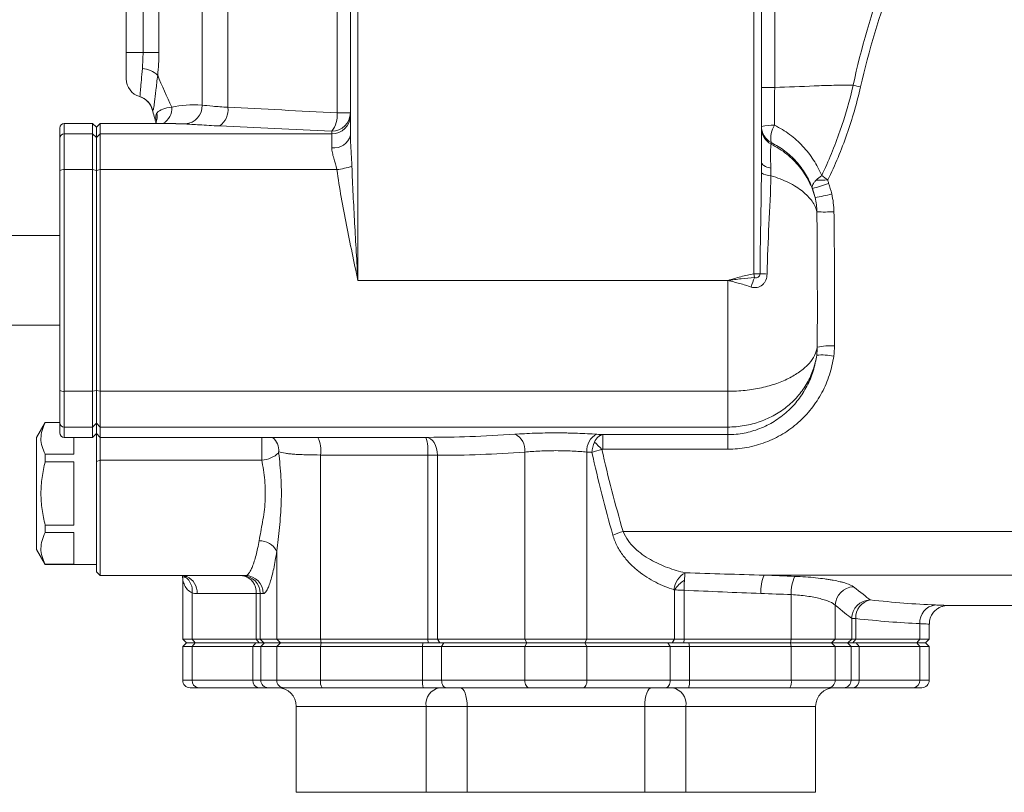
# Model space of a CAD drawing. Header units: millimetres. Extents: x 99 to 905, y -37 to 828.
# Tile 11 of 29: x 193 to 325, y 566 to 669. Entities that reach past the tile are written whole.
import ezdxf

# ---------------------------------------------------------------- set-up
doc = ezdxf.new("R2010")
doc.units = ezdxf.units.MM

msp = doc.modelspace()

# ---------------------------------------------------------------- linework, layer by layer
at = {"color": 7, "linetype": 'Continuous', "lineweight": 15}
for p, q in [((217.68, 745.21), (217.68, 657.66)), ((221.13, 745.21), (221.13, 657.38)), ((207.53, 664.71), (207.53, 736.71)), ((209.77, 664.71), (209.77, 736.71)), ((211.9, 736.71), (211.9, 664.71)), ((235.76, 656.63), (235.76, 715.71)), ((237.53, 653.65), (237.53, 715.71)), ((238.53, 715.71), (238.53, 634.21)), ((291.53, 635.1), (291.53, 715.71)), ((292.53, 715.71), (292.53, 650.04)), ((294.3, 715.71), (294.3, 660.03)), ((207.53, 661.21), (207.53, 664.71)), ((209.77, 664.71), (207.53, 664.71)), ((211.9, 664.71), (209.77, 664.71)), ((292.53, 660.03), (294.3, 660.03)), ((235.76, 656.63), (237.53, 656.63)), ((203.03, 655.21), (199.23, 655.21)), ((203.53, 654.71), (203.03, 655.21)), ((203.03, 653.82), (203.03, 655.21)), ((204.03, 655.21), (203.53, 654.71)), ((214.18, 655.21), (204.03, 655.21)), ((204.03, 655.21), (204.03, 653.82)), ((198.63, 653.23), (198.63, 654.61)), ((199.23, 653.82), (199.23, 649.04)), ((199.23, 653.82), (203.03, 653.82)), ((203.03, 649.04), (203.03, 653.82)), ((203.53, 653.33), (203.03, 653.82)), ((203.53, 653.33), (203.53, 654.71)), ((204.03, 653.82), (203.53, 653.33)), ((204.03, 653.82), (204.03, 649.04)), ((204.03, 653.82), (235.03, 653.82)), ((235.03, 653.82), (235.03, 654.17)), ((235.03, 651.97), (235.03, 653.82)), ((198.63, 648.93), (198.63, 653.23)), ((203.53, 648.94), (203.53, 653.33)), ((293.82, 652.67), (293.82, 652.46)), ((198.63, 619.49), (198.63, 648.93)), ((199.23, 649.04), (199.23, 619.38)), ((199.23, 649.04), (203.03, 649.04)), ((203.03, 619.38), (203.03, 649.04)), ((203.53, 648.94), (203.03, 649.04)), ((204.03, 649.04), (203.53, 648.94)), ((203.53, 619.47), (203.53, 648.94)), ((204.03, 649.04), (204.03, 619.38)), ((204.03, 649.04), (235.71, 649.04)), ((198.63, 640.21), (186.23, 640.21)), ((291.61, 634.59), (291.53, 635.1)), ((291.53, 635.1), (292.34, 635.1)), ((238.53, 634.21), (288.03, 634.21)), ((288.03, 619.38), (288.03, 634.21)), ((186.23, 628.21), (198.63, 628.21)), ((198.63, 615.18), (198.63, 619.49)), ((199.23, 619.38), (203.03, 619.38)), ((199.23, 619.38), (199.23, 614.59)), ((203.03, 619.38), (203.53, 619.47)), ((203.03, 614.59), (203.03, 619.38)), ((204.03, 619.38), (203.53, 619.47)), ((203.53, 615.09), (203.53, 619.47)), ((204.03, 619.38), (288.03, 619.38)), ((204.03, 619.38), (204.03, 614.59)), ((288.03, 614.59), (288.03, 619.38)), ((196.68, 615.21), (195.53, 613.21)), ((198.63, 615.21), (196.68, 615.21)), ((196.68, 615.19), (196.68, 615.21)), ((198.63, 615.19), (196.68, 615.19)), ((198.63, 613.81), (198.63, 615.18)), ((199.23, 614.59), (203.03, 614.59)), ((203.03, 614.59), (203.53, 615.09)), ((203.03, 613.21), (203.03, 614.59)), ((203.53, 615.09), (204.03, 614.59)), ((203.53, 613.71), (203.53, 615.09)), ((204.03, 614.59), (288.03, 614.59)), ((204.03, 614.59), (204.03, 613.21)), ((288.03, 613.58), (288.03, 614.59)), ((195.53, 598.21), (195.53, 613.21)), ((199.23, 613.21), (203.03, 613.21)), ((200.53, 610.95), (200.53, 613.21)), ((203.03, 613.21), (203.53, 613.71)), ((203.53, 613.71), (204.03, 613.21)), ((203.53, 609.97), (203.53, 613.71)), ((204.03, 613.21), (248.01, 613.21)), ((204.03, 613.21), (204.03, 610.18)), ((271.31, 613.58), (288.03, 613.58)), ((271.31, 613.58), (271.31, 611.62)), ((288.03, 611.62), (288.03, 613.58)), ((288.03, 611.62), (271.31, 611.62)), ((196.68, 609.95), (196.68, 610.95)), ((196.68, 610.95), (200.53, 610.95)), ((203.53, 609.97), (204.03, 610.18)), ((225.65, 610.18), (204.03, 610.18)), ((204.03, 610.18), (204.03, 594.71)), ((233.54, 610.85), (233.54, 586.21)), ((247.87, 586.21), (247.87, 610.81)), ((249.17, 610.81), (249.17, 586.21)), ((260.87, 611.24), (260.87, 586.21)), ((269.18, 611.24), (269.18, 586.21)), ((200.53, 609.95), (196.68, 609.95)), ((200.53, 601.47), (200.53, 609.95)), ((203.53, 595.21), (203.53, 609.97)), ((196.68, 600.47), (196.68, 601.47)), ((196.68, 601.47), (200.53, 601.47)), ((200.53, 600.47), (196.68, 600.47)), ((200.53, 596.23), (200.53, 600.47)), ((274.02, 600.61), (329.53, 600.61)), ((195.53, 598.21), (196.68, 596.21)), ((227.66, 598.01), (227.66, 586.21)), ((196.68, 596.21), (196.68, 596.23)), ((196.68, 596.23), (200.53, 596.23)), ((196.68, 596.21), (203.53, 596.21)), ((203.53, 595.21), (204.03, 594.71)), ((204.03, 594.71), (212.53, 594.71)), ((212.53, 594.71), (223.49, 594.71)), ((292.87, 594.77), (329.53, 594.77)), ((215.08, 594.22), (215.08, 586.21)), ((216.33, 592.41), (216.33, 586.21)), ((224.91, 592.31), (217.02, 592.31)), ((225.45, 592.31), (224.91, 592.31)), ((224.91, 586.21), (224.91, 592.31)), ((225.87, 592.31), (225.45, 592.31)), ((225.45, 592.31), (225.45, 586.21)), ((280.88, 586.21), (280.88, 592.79)), ((282.18, 592.74), (282.18, 586.21)), ((296.52, 592.16), (296.52, 586.21)), ((302.4, 590.75), (302.4, 586.21)), ((317.37, 590.71), (329.53, 590.71)), ((304.61, 586.21), (304.61, 588.96)), ((304.61, 588.96), (305.14, 588.96)), ((305.14, 588.96), (305.14, 586.21)), ((313.72, 588.28), (313.72, 586.21)), ((314.98, 586.21), (314.98, 588.21)), ((215.08, 586.21), (215.58, 585.71)), ((215.08, 586.21), (216.33, 586.21)), ((215.58, 585.71), (215.08, 585.21)), ((215.08, 585.21), (215.08, 580.71)), ((216.33, 585.21), (215.08, 585.21)), ((215.58, 585.71), (216.75, 585.71)), ((216.33, 586.21), (224.91, 586.21)), ((216.33, 586.21), (216.75, 585.71)), ((216.75, 585.71), (216.33, 585.21)), ((216.33, 585.21), (216.33, 580.71)), ((224.47, 585.21), (216.33, 585.21)), ((216.75, 585.71), (224.86, 585.71)), ((224.86, 585.71), (224.47, 585.21)), ((225.53, 585.21), (224.47, 585.21)), ((224.47, 580.71), (224.47, 585.21)), ((224.86, 585.71), (226.03, 585.71)), ((224.91, 586.21), (225.45, 586.21)), ((224.91, 586.21), (225.3, 585.71)), ((225.45, 586.21), (227.66, 586.21)), ((225.45, 586.21), (225.95, 585.71)), ((226.03, 585.71), (225.53, 585.21)), ((225.53, 585.21), (225.53, 580.71)), ((227.66, 585.21), (225.53, 585.21)), ((226.03, 585.71), (228.15, 585.71)), ((227.66, 586.21), (233.54, 586.21)), ((227.66, 586.21), (228.15, 585.71)), ((228.15, 585.71), (227.66, 585.21)), ((233.54, 585.21), (227.66, 585.21)), ((227.66, 585.21), (227.66, 580.71)), ((228.15, 585.71), (233.63, 585.71)), ((233.54, 586.21), (247.87, 586.21)), ((233.54, 586.21), (233.63, 585.71)), ((233.63, 585.71), (233.54, 585.21)), ((247.17, 585.21), (233.54, 585.21)), ((233.54, 585.21), (233.54, 580.71)), ((233.63, 585.71), (247.22, 585.71)), ((247.22, 585.71), (247.17, 585.21)), ((247.17, 580.71), (247.17, 585.21)), ((249.73, 585.21), (247.17, 585.21)), ((247.22, 585.71), (250.04, 585.71)), ((247.87, 586.21), (249.17, 586.21)), ((247.87, 586.21), (247.93, 585.71)), ((249.17, 586.21), (260.87, 586.21)), ((249.17, 586.21), (249.49, 585.71)), ((250.04, 585.71), (249.73, 585.21)), ((260.87, 585.21), (249.73, 585.21)), ((249.73, 585.21), (249.73, 580.71)), ((250.04, 585.71), (261.15, 585.71)), ((260.87, 586.21), (269.18, 586.21)), ((260.87, 586.21), (261.15, 585.71)), ((261.15, 585.71), (260.87, 585.21)), ((260.87, 585.21), (260.87, 580.71)), ((269.18, 585.21), (260.87, 585.21)), ((261.15, 585.71), (268.91, 585.71)), ((269.18, 586.21), (268.91, 585.71)), ((268.91, 585.71), (269.18, 585.21)), ((268.91, 585.71), (280.02, 585.71)), ((269.18, 586.21), (280.88, 586.21)), ((269.18, 585.21), (269.18, 580.71)), ((280.33, 585.21), (269.18, 585.21)), ((280.02, 585.71), (280.33, 585.21)), ((280.02, 585.71), (282.83, 585.71)), ((280.33, 580.71), (280.33, 585.21)), ((282.89, 585.21), (280.33, 585.21)), ((280.88, 586.21), (280.57, 585.71)), ((280.88, 586.21), (282.18, 586.21)), ((282.18, 586.21), (282.13, 585.71)), ((282.18, 586.21), (296.52, 586.21)), ((282.83, 585.71), (282.89, 585.21)), ((282.83, 585.71), (296.42, 585.71)), ((282.89, 585.21), (282.89, 580.71)), ((296.52, 585.21), (282.89, 585.21)), ((296.52, 586.21), (296.42, 585.71)), ((296.42, 585.71), (296.52, 585.21)), ((296.42, 585.71), (301.91, 585.71)), ((296.52, 586.21), (302.4, 586.21)), ((296.52, 585.21), (296.52, 580.71)), ((302.4, 585.21), (296.52, 585.21)), ((302.4, 586.21), (301.91, 585.71)), ((301.91, 585.71), (302.4, 585.21)), ((301.91, 585.71), (304.03, 585.71)), ((302.4, 586.21), (304.61, 586.21)), ((302.4, 585.21), (302.4, 580.71)), ((304.53, 585.21), (302.4, 585.21)), ((304.53, 585.21), (304.03, 585.71)), ((304.03, 585.71), (305.2, 585.71)), ((304.11, 585.71), (304.61, 586.21)), ((304.53, 580.71), (304.53, 585.21)), ((305.59, 585.21), (304.53, 585.21)), ((304.61, 586.21), (305.14, 586.21)), ((304.75, 585.71), (305.14, 586.21)), ((305.14, 586.21), (313.72, 586.21)), ((305.59, 585.21), (305.2, 585.71)), ((305.2, 585.71), (313.31, 585.71)), ((305.59, 585.21), (305.59, 580.71)), ((313.72, 585.21), (305.59, 585.21)), ((313.31, 585.71), (313.72, 586.21)), ((313.72, 585.21), (313.31, 585.71)), ((313.31, 585.71), (314.48, 585.71)), ((313.72, 586.21), (314.98, 586.21)), ((313.72, 585.21), (313.72, 580.71)), ((314.98, 585.21), (313.72, 585.21)), ((314.48, 585.71), (314.98, 586.21)), ((314.98, 585.21), (314.48, 585.71)), ((314.98, 580.71), (314.98, 585.21)), ((216.33, 580.71), (224.47, 580.71)), ((224.47, 580.71), (225.53, 580.71)), ((225.53, 580.71), (227.66, 580.71)), ((227.66, 580.71), (233.54, 580.71)), ((233.54, 580.71), (247.17, 580.71)), ((247.17, 580.71), (249.73, 580.71)), ((249.73, 580.71), (260.87, 580.71)), ((260.87, 580.71), (269.18, 580.71)), ((269.18, 580.71), (280.33, 580.71)), ((280.33, 580.71), (282.89, 580.71)), ((282.89, 580.71), (296.52, 580.71)), ((296.52, 580.71), (302.4, 580.71)), ((302.4, 580.71), (304.53, 580.71)), ((304.53, 580.71), (305.59, 580.71)), ((305.59, 580.71), (313.72, 580.71)), ((217.17, 579.71), (216.08, 579.71)), ((225.25, 579.71), (217.17, 579.71)), ((226.52, 579.71), (225.25, 579.71)), ((228.64, 579.71), (226.52, 579.71)), ((233.73, 579.71), (228.64, 579.71)), ((247.28, 579.71), (233.73, 579.71)), ((250.35, 579.71), (247.28, 579.71)), ((261.43, 579.71), (250.35, 579.71)), ((268.63, 579.71), (261.43, 579.71)), ((279.71, 579.71), (268.63, 579.71)), ((282.78, 579.71), (279.71, 579.71)), ((296.32, 579.71), (282.78, 579.71)), ((301.42, 579.71), (296.32, 579.71)), ((303.53, 579.71), (301.42, 579.71)), ((304.81, 579.71), (303.53, 579.71)), ((312.89, 579.71), (304.81, 579.71)), ((313.98, 579.71), (312.89, 579.71)), ((230.28, 577.21), (230.28, 565.71)), ((247.64, 565.71), (247.64, 577.21)), ((253.15, 577.21), (247.64, 577.21)), ((276.91, 577.21), (253.15, 577.21)), ((253.15, 565.71), (253.15, 577.21)), ((282.42, 577.21), (276.91, 577.21)), ((276.91, 565.71), (276.91, 577.21)), ((282.42, 565.71), (282.42, 577.21)), ((299.78, 565.71), (299.78, 577.21)), ((230.28, 565.71), (247.64, 565.71)), ((247.64, 565.71), (253.15, 565.71)), ((253.15, 565.71), (276.91, 565.71)), ((276.91, 565.71), (282.42, 565.71)), ((282.42, 565.71), (299.78, 565.71))]:
    msp.add_line(p, q, dxfattribs=at)
at = {"color": 8, "linetype": 'Continuous', "lineweight": 15}
for p, q in [((199.23, 655.21), (199.23, 653.82)), ((215.43, 655.16), (214.18, 655.17)), ((199.23, 614.59), (199.23, 613.21)), ((215.08, 580.71), (216.33, 580.71)), ((313.72, 580.71), (314.98, 580.71)), ((247.64, 577.21), (230.28, 577.21)), ((299.78, 577.21), (282.42, 577.21))]:
    msp.add_line(p, q, dxfattribs=at)
at = {"color": 7, "linetype": 'Continuous', "lineweight": 15, "flags": 128}
for points in [[(292.53, 650.04), (292.55, 649.92), (292.61, 649.8), (292.72, 649.69), (292.86, 649.58), (293.05, 649.48), (293.26, 649.39), (293.51, 649.31), (293.78, 649.25)], [(249.73, 580.71), (249.74, 580.51), (249.77, 580.33), (249.83, 580.15), (249.91, 580), (250, 579.88), (250.11, 579.78), (250.23, 579.73), (250.35, 579.71)], [(260.87, 580.71), (260.88, 580.51), (260.91, 580.33), (260.97, 580.15), (261.03, 580), (261.12, 579.88), (261.21, 579.78), (261.32, 579.73), (261.43, 579.71)], [(269.18, 580.71), (269.17, 580.51), (269.14, 580.33), (269.09, 580.15), (269.02, 580), (268.94, 579.88), (268.84, 579.78), (268.74, 579.73), (268.63, 579.71)], [(280.33, 580.71), (280.32, 580.51), (280.28, 580.33), (280.22, 580.15), (280.15, 580), (280.05, 579.88), (279.94, 579.78), (279.83, 579.73), (279.71, 579.71)], [(252.23, 579.71), (252.41, 579.66), (252.58, 579.52), (252.74, 579.29), (252.88, 578.98), (252.99, 578.6), (253.08, 578.16), (253.13, 577.7), (253.15, 577.21)], [(277.82, 579.71), (277.65, 579.66), (277.47, 579.52), (277.32, 579.29), (277.18, 578.98), (277.06, 578.6), (276.98, 578.16), (276.93, 577.7), (276.91, 577.21)]]:
    msp.add_lwpolyline(points, dxfattribs=at)
at = {"color": 8, "linetype": 'Continuous', "lineweight": 15, "flags": 128}
msp.add_lwpolyline([(249.17, 610.81), (249.14, 611.28), (249.06, 611.73), (248.92, 612.14), (248.73, 612.51), (248.51, 612.81), (248.24, 613.03), (247.96, 613.16), (247.7, 613.21)], dxfattribs=at)
at = {"color": 7, "linetype": 'Continuous', "lineweight": 15}
for centre, radius, start, end in [((209.47, 659.27), 3.31, 47.0417, 86.3674), ((210.03, 661.21), 2.5, 180, 253.8092), ((311.15, 684.24), 24.72, 255.1088, 257.481), ((208.59, 656.42), 2.5, 15.1505, 73.2933), ((208.63, 656.41), 2.5, 13.4473, 73.7971), ((215.26, 657.58), 2.42, 274.183, 1.9073), ((307.53, 683.21), 100, 195.1505, 196.2602), ((218.55, 657.03), 2.6, 304.6137, 7.8136), ((235.04, 656.65), 2.48, 269.6275, 359.6226), ((232.2, 656.35), 3.57, 322.3569, 4.6088), ((235.05, 656.3), 2.48, 269.5035, 359.4948), ((199.23, 654.61), 0.6, 90, 180), ((293.94, 648.5), 6.49, 86.8656, 102.5346), ((296.96, 653.24), 3.19, 146.8476, 190.1197), ((199.22, 653.23), 0.595, 89.5035, 179.4948), ((235.37, 654.16), 2.22, 261.1418, 346.7844), ((294.99, 654.84), 2.46, 180.154, 241.6528), ((294.98, 654.62), 2.45, 180.1873, 241.7627), ((199.08, 648.14), 0.904, 80.7828, 120.2208), ((234.63, 658.32), 9.34, 276.5895, 289.3047), ((293.8, 650.52), 2.29, 236.0317, 269.9575), ((294.27, 666.42), 20.54, 284.3063, 290.654), ((300.07, 698.87), 51.23, 269.7668, 271.5018), ((295.67, 669.94), 24.96, 279.2957, 284.5443), ((300.99, 698.14), 54.77, 268.9085, 271.2989), ((294.5, 699.39), 64.33, 268.0793, 268.918), ((299.9, 630.88), 9.08, 155.9393, 164.3504), ((301.74, 616.48), 8.98, 86.4804, 101.1936), ((300.68, 616.91), 7.33, 78.0635, 95.9616), ((199.08, 620.27), 0.904, 239.7792, 279.2172), ((199.22, 615.19), 0.595, 180.5052, 270.4965), ((199.23, 613.81), 0.6, 180, 270), ((258.5, 611.49), 2.38, 354.1138, 64.1239), ((271.55, 611.49), 2.38, 115.8761, 185.8862), ((259.29, 600.47), 16.28, 43.0718, 47.9827), ((225.49, 613.69), 3.52, 272.6894, 313.8101), ((276.91, 590.1), 10.9, 105.352, 113.0487), ((225.35, 596.76), 2.62, 28.2924, 90.9459), ((212.68, 594.22), 2.4, 359.9989, 11.3381), ((214.13, 592.72), 2.23, 351.9918, 53.4807), ((214.62, 592.42), 2.39, 357.2545, 65.2182), ((222.74, 592.54), 2.19, 353.7986, 82.0276), ((223.06, 592.31), 2.39, 359.8349, 89.8339), ((223.48, 592.32), 2.39, 359.7595, 89.7574), ((283.79, 592.48), 2.99, 119.3628, 173.0946), ((298.26, 592.56), 5.82, 157.7421, 182.4166), ((301.64, 592.41), 5.13, 154.5445, 182.7529), ((284.87, 590.01), 4.86, 122.9659, 145.0787), ((304.95, 590.67), 2.55, 92.2641, 178.1441), ((307.12, 588.93), 2.52, 90.6759, 179.4424), ((307.57, 589.07), 2.43, 101.3756, 182.5917), ((316.08, 588.44), 2.36, 96.7012, 183.726), ((216.08, 580.71), 1, 180, 270), ((217.26, 580.63), 0.928, 175.2548, 264.2969), ((225.37, 580.61), 0.911, 173.8728, 262.1513), ((226.53, 580.7), 0.997, 179.8209, 269.8198), ((228.65, 580.7), 0.99, 179.4396, 269.4285), ((234.95, 580.47), 1.44, 170.3796, 211.8909), ((249.49, 580.46), 2.34, 173.934, 198.8055), ((280.57, 580.46), 2.34, 341.1945, 6.066), ((295.1, 580.47), 1.44, 328.1091, 9.6204), ((301.41, 580.7), 0.99, 270.5715, 0.5604), ((303.53, 580.7), 0.997, 270.1802, 0.1791), ((304.68, 580.61), 0.911, 277.8487, 6.1272), ((312.8, 580.63), 0.928, 275.7031, 4.7452), ((313.98, 580.71), 1, 270, 0), ((227.78, 577.21), 2.5, 0, 90), ((249.87, 577.49), 2.25, 99.9739, 187.3233), ((280.19, 577.49), 2.25, 352.6767, 80.0261), ((302.28, 577.21), 2.5, 90, 180)]:
    msp.add_arc(centre, radius, start, end, dxfattribs=at)
at = {"color": 8, "linetype": 'Continuous', "lineweight": 15}
for centre, radius, start, end in [((209.27, 656.22), 2.41, 335.9972, 10.5724), ((211.2, 657.3), 2.43, 300.6239, 2.641), ((225.61, 611.4), 2.34, 357.1989, 50.4967), ((229.31, 611.39), 4.26, 352.7136, 25.2828), ((241.91, 611.4), 5.99, 354.3639, 17.5891), ((215.82, 595.22), 0.798, 219.5634, 242.5262), ((215.83, 595.38), 0.805, 236.1261, 255.7628)]:
    msp.add_arc(centre, radius, start, end, dxfattribs=at)
at = {"color": 7, "linetype": 'Continuous', "lineweight": 15}
msp.add_ellipse((307.53, 683.21), major_axis=(100, 0), ratio=0.75, start_param=3.432481, end_param=3.492724, dxfattribs=at)
for points in [[(304.8, 660.35), (305.88, 665.3), (307.3, 670.13), (308.93, 674.89)], [(310.03, 674.47), (308.36, 669.78), (306.91, 665), (305.79, 660.1)], [(209.31, 658.81), (209.31, 658.81), (209.32, 658.81), (209.33, 658.81)], [(294.3, 660.03), (294.29, 658.34), (294.29, 656.66), (294.29, 654.98)], [(213.63, 657.41), (214.81, 657.69), (216.16, 657.77), (217.68, 657.66)], [(211.06, 656.99), (211.03, 657.02), (211.01, 657.05), (211, 657.07)], [(221.13, 657.38), (225.85, 657.17), (230.73, 656.89), (235.76, 656.63)], [(235.03, 654.17), (229.88, 654.42), (224.88, 654.68), (220.03, 654.89)], [(292.52, 648.62), (292.52, 649.09), (292.53, 649.56), (292.53, 650.04)], [(293.78, 649.25), (293.79, 648.92), (293.79, 648.58), (293.8, 648.23)], [(299.86, 647.64), (300.07, 647.84), (300.31, 648.05), (300.59, 648.25)], [(301.41, 647.66), (301.13, 647.86), (300.85, 648.06), (300.59, 648.25)], [(301.51, 647.21), (301.68, 646.74), (301.82, 646.26), (301.93, 645.78)], [(299.7, 645.31), (299.65, 645.51), (299.54, 645.92), (299.41, 646.32), (299.34, 646.52)], [(301.93, 645.78), (302.12, 644.99), (302.22, 644.2), (302.23, 643.39)], [(299.95, 643.39), (299.93, 644.03), (299.85, 644.67), (299.7, 645.31)], [(299.92, 624.2), (299.97, 624.56), (299.99, 624.93), (300, 625.29)], [(302.29, 625.44), (302.29, 624.99), (302.26, 624.53), (302.2, 624.08)], [(270.51, 613.63), (270.78, 613.61), (271.04, 613.59), (271.31, 613.58)], [(270.19, 612.56), (270.01, 612.16), (269.89, 611.68), (269.85, 611.2)], [(271.18, 611.59), (270.71, 611.47), (270.24, 611.33), (269.85, 611.2)], [(271.18, 611.59), (272, 607.88), (272.96, 604.22), (274.02, 600.61)], [(247.87, 610.81), (243.06, 610.81), (238.28, 610.82), (233.54, 610.85)], [(260.87, 611.24), (256.85, 610.96), (252.95, 610.8), (249.17, 610.81)], [(269.85, 611.2), (269.63, 611.21), (269.41, 611.23), (269.18, 611.24)], [(272.64, 600.13), (271.59, 603.77), (270.66, 607.46), (269.85, 611.2)], [(215.63, 594.6), (215.57, 594.56), (215.51, 594.53), (215.46, 594.51)], [(282.32, 595.09), (285.84, 594.98), (289.36, 594.86), (292.87, 594.77)], [(292.87, 594.77), (294.26, 594.72), (295.64, 594.67), (297.01, 594.61)], [(304.85, 593.22), (305.81, 592.46), (306.56, 591.87), (307.09, 591.45)], [(217.02, 592.31), (216.79, 592.31), (216.56, 592.34), (216.33, 592.41)], [(280.88, 592.79), (280.86, 592.82), (280.84, 592.83), (280.81, 592.84)], [(292.44, 592.32), (289.04, 592.44), (285.62, 592.6), (282.18, 592.74)], [(296.52, 592.16), (295.16, 592.22), (293.81, 592.27), (292.44, 592.32)], [(304.61, 588.96), (304.08, 589.38), (303.35, 589.98), (302.4, 590.75)], [(307.09, 591.45), (310.17, 591.12), (313.07, 590.89), (315.8, 590.78)], [(313.72, 588.28), (311.04, 588.4), (308.18, 588.63), (305.14, 588.96)]]:
    msp.add_open_spline(points, degree=3, dxfattribs=at)
for points, knots in [([(209.68, 662.58), (209.71, 662.92), (209.73, 663.27), (209.76, 663.98), (209.77, 664.34), (209.77, 664.71)], [0, 0, 0, 0, 0.5, 0.5, 1, 1, 1, 1]), ([(211.9, 664.71), (211.9, 664.19), (211.88, 663.68), (211.83, 662.67), (211.78, 662.18), (211.73, 661.7)], [0, 0, 0, 0, 0.5, 0.5, 1, 1, 1, 1]), ([(209.33, 658.81), (209.34, 658.8), (209.35, 658.82), (209.37, 658.91), (209.37, 658.98), (209.39, 659.15), (209.4, 659.26), (209.42, 659.52), (209.43, 659.67), (209.48, 660.17), (209.51, 660.57), (209.59, 661.51), (209.63, 662.02), (209.68, 662.58)], [0, 0, 0, 0, 0.125, 0.125, 0.25, 0.25, 0.375, 0.375, 0.5, 0.5, 0.75, 0.75, 1, 1, 1, 1]), ([(211.73, 661.7), (211.65, 660.97), (211.57, 660.3), (211.42, 659.08), (211.36, 658.57), (211.28, 657.94), (211.26, 657.76), (211.22, 657.45), (211.2, 657.32), (211.16, 657.13), (211.14, 657.06), (211.1, 656.98), (211.08, 656.97), (211.06, 656.99)], [0, 0, 0, 0, 0.25, 0.25, 0.5, 0.5, 0.625, 0.625, 0.75, 0.75, 0.875, 0.875, 1, 1, 1, 1]), ([(294.3, 660.03), (296.08, 660.1), (297.85, 660.17), (300.48, 660.28), (301.35, 660.31), (303.08, 660.35), (303.94, 660.35), (304.8, 660.35)], [0, 0, 0, 0, 0.5, 0.5, 0.75, 0.75, 1, 1, 1, 1]), ([(300.59, 648.25), (301.05, 649.22), (301.48, 650.2), (302.3, 652.18), (302.68, 653.18), (303.74, 656.21), (304.33, 658.26), (304.8, 660.35)], [0, 0, 0, 0, 0.25, 0.25, 0.5, 0.5, 1, 1, 1, 1]), ([(305.79, 660.1), (305.3, 657.96), (304.69, 655.85), (303.23, 651.69), (302.38, 649.65), (301.41, 647.66)], [0, 0, 0, 0, 0.5, 0.5, 1, 1, 1, 1]), ([(217.68, 657.66), (218.05, 657.63), (218.53, 657.58), (219.7, 657.48), (220.38, 657.42), (221.13, 657.38)], [0, 0, 0, 0, 0.5, 0.5, 1, 1, 1, 1]), ([(211.65, 656.66), (211.83, 656.86), (212.09, 657.02), (212.76, 657.27), (213.16, 657.36), (213.63, 657.41)], [0, 0, 0, 0, 0.5, 0.5, 1, 1, 1, 1]), ([(211.56, 655.56), (211.56, 655.56), (211.56, 655.6), (211.57, 655.49), (211.48, 655.28), (211.45, 655.21)], [0, 0, 0, 0, 0.083319, 0.665417, 1, 1, 1, 1]), ([(220.03, 654.89), (219.53, 654.91), (219.06, 654.93), (218.17, 654.98), (217.75, 655.01), (216.57, 655.08), (215.93, 655.13), (215.43, 655.16)], [0, 0, 0, 0, 0.25, 0.25, 0.5, 0.5, 1, 1, 1, 1]), ([(294.29, 654.98), (294.64, 654.8), (294.99, 654.61), (295.66, 654.2), (295.99, 653.98), (296.92, 653.28), (297.51, 652.76), (298.31, 651.9), (298.57, 651.6), (299.05, 650.98), (299.28, 650.66), (299.92, 649.67), (300.28, 648.98), (300.59, 648.25)], [0, 0, 0, 0, 0.125, 0.125, 0.25, 0.25, 0.5, 0.5, 0.625, 0.625, 0.75, 0.75, 1, 1, 1, 1]), ([(237.53, 653.65), (237.53, 652.97), (237.57, 652.28), (237.65, 650.9), (237.69, 650.2), (237.72, 649.5)], [0, 0, 0, 0, 0.5, 0.5, 1, 1, 1, 1]), ([(293.82, 652.46), (293.8, 652.39), (293.78, 652.26), (293.77, 652), (293.76, 651.89), (293.75, 651.66), (293.75, 651.53), (293.75, 651.26), (293.75, 651.1), (293.75, 650.78), (293.75, 650.6), (293.76, 650.06), (293.77, 649.67), (293.78, 649.25)], [0, 0, 0, 0, 0.25, 0.25, 0.375, 0.375, 0.5, 0.5, 0.625, 0.625, 0.75, 0.75, 1, 1, 1, 1]), ([(299.34, 646.52), (299.1, 647.2), (298.79, 647.84), (298.25, 648.74), (298.05, 649.03), (297.63, 649.6), (297.41, 649.88), (296.7, 650.67), (296.18, 651.14), (295.34, 651.77), (295.05, 651.97), (294.45, 652.34), (294.14, 652.52), (293.82, 652.67)], [0, 0, 0, 0, 0.25, 0.25, 0.375, 0.375, 0.5, 0.5, 0.75, 0.75, 0.875, 0.875, 1, 1, 1, 1]), ([(293.82, 652.46), (294.57, 652.07), (295.27, 651.63), (296.22, 650.87), (296.52, 650.59), (297.1, 650.03), (297.36, 649.73), (298.11, 648.81), (298.53, 648.16), (299.06, 647.12), (299.22, 646.77), (299.49, 646.04), (299.6, 645.68), (299.7, 645.31)], [0, 0, 0, 0, 0.25, 0.25, 0.375, 0.375, 0.5, 0.5, 0.75, 0.75, 0.875, 0.875, 1, 1, 1, 1]), ([(235.71, 649.04), (235.6, 649.59), (235.43, 650.1), (235.22, 650.83), (235.16, 651.08), (235.06, 651.53), (235.03, 651.76), (235.03, 651.97)], [0, 0, 0, 0, 0.5, 0.5, 0.75, 0.75, 1, 1, 1, 1]), ([(235.71, 649.04), (236.06, 646.57), (236.5, 644.1), (237.23, 640.39), (237.49, 639.16), (238, 636.68), (238.27, 635.45), (238.53, 634.21)], [0, 0, 0, 0, 0.5, 0.5, 0.75, 0.75, 1, 1, 1, 1]), ([(237.72, 649.5), (237.82, 646.95), (237.95, 644.4), (238.23, 639.31), (238.38, 636.76), (238.53, 634.21)], [0, 0, 0, 0, 0.5, 0.5, 1, 1, 1, 1]), ([(292.34, 635.1), (292.35, 637.35), (292.39, 639.61), (292.47, 644.12), (292.51, 646.37), (292.52, 648.62)], [0, 0, 0, 0, 0.5, 0.5, 1, 1, 1, 1]), ([(293.8, 648.23), (293.76, 646.06), (293.65, 643.88), (293.42, 639.49), (293.31, 637.29), (293.28, 635.07)], [0, 0, 0, 0, 0.5, 0.5, 1, 1, 1, 1]), ([(293.8, 648.23), (294.67, 647.97), (295.45, 647.66), (296.52, 647.13), (296.86, 646.94), (297.48, 646.55), (297.76, 646.35), (298.29, 645.93), (298.52, 645.71), (298.95, 645.27), (299.14, 645.04), (299.62, 644.34), (299.84, 643.86), (299.95, 643.39)], [0, 0, 0, 0, 0.25, 0.25, 0.375, 0.375, 0.5, 0.5, 0.625, 0.625, 0.75, 0.75, 1, 1, 1, 1]), ([(299.34, 646.52), (299.3, 646.68), (299.33, 646.86), (299.46, 647.15), (299.52, 647.25), (299.67, 647.45), (299.76, 647.54), (299.86, 647.64)], [0, 0, 0, 0, 0.5, 0.5, 0.75, 0.75, 1, 1, 1, 1]), ([(301.41, 647.66), (301.42, 647.58), (301.43, 647.51), (301.47, 647.36), (301.49, 647.28), (301.51, 647.21)], [0, 0, 0, 0, 0.5, 0.5, 1, 1, 1, 1]), ([(300, 625.29), (300.01, 628.3), (300.01, 631.31), (300, 637.35), (299.98, 640.37), (299.95, 643.39)], [0, 0, 0, 0, 0.5, 0.5, 1, 1, 1, 1]), ([(302.23, 643.39), (302.28, 640.4), (302.29, 637.4), (302.3, 631.42), (302.3, 628.43), (302.29, 625.44)], [0, 0, 0, 0, 0.5, 0.5, 1, 1, 1, 1]), ([(291.53, 635.1), (290.93, 635), (290.35, 634.87), (289.18, 634.56), (288.6, 634.38), (288.03, 634.21)], [0, 0, 0, 0, 0.5, 0.5, 1, 1, 1, 1]), ([(291.61, 634.59), (291.69, 634.56), (291.78, 634.55), (291.95, 634.58), (292.03, 634.61), (292.17, 634.7), (292.23, 634.76), (292.32, 634.92), (292.34, 635.01), (292.34, 635.1)], [0, 0, 0, 0, 0.25, 0.25, 0.5, 0.5, 0.75, 0.75, 1, 1, 1, 1]), ([(291.61, 634.59), (291.01, 634.57), (290.41, 634.51), (289.22, 634.37), (288.62, 634.29), (288.03, 634.21)], [0, 0, 0, 0, 0.5, 0.5, 1, 1, 1, 1]), ([(291.16, 633.33), (290.65, 633.51), (290.14, 633.66), (289.09, 633.94), (288.56, 634.08), (288.03, 634.21)], [0, 0, 0, 0, 0.5, 0.5, 1, 1, 1, 1]), ([(293.28, 635.07), (293.28, 634.79), (293.22, 634.51), (293.06, 634.14), (293, 634.02), (292.84, 633.8), (292.75, 633.7), (292.45, 633.44), (292.2, 633.32), (291.81, 633.25), (291.68, 633.24), (291.41, 633.26), (291.28, 633.29), (291.16, 633.33)], [0, 0, 0, 0, 0.25, 0.25, 0.375, 0.375, 0.5, 0.5, 0.75, 0.75, 0.875, 0.875, 1, 1, 1, 1]), ([(288.03, 619.38), (288.42, 619.38), (288.81, 619.39), (289.58, 619.43), (289.97, 619.46), (291.1, 619.58), (291.84, 619.7), (292.9, 619.94), (293.24, 620.03), (293.92, 620.22), (294.25, 620.32), (295.2, 620.66), (295.79, 620.91), (296.6, 621.33), (296.86, 621.48), (297.35, 621.78), (297.58, 621.94), (298.22, 622.41), (298.59, 622.75), (299.52, 623.8), (299.89, 624.55), (300, 625.29)], [0, 0, 0, 0, 0.0625, 0.0625, 0.125, 0.125, 0.25, 0.25, 0.3125, 0.3125, 0.375, 0.375, 0.5, 0.5, 0.5625, 0.5625, 0.625, 0.625, 0.75, 0.75, 1, 1, 1, 1]), ([(288.03, 614.59), (288.4, 614.59), (288.77, 614.61), (289.51, 614.67), (289.88, 614.72), (290.97, 614.91), (291.68, 615.09), (292.7, 615.45), (293.03, 615.59), (293.69, 615.89), (294.01, 616.05), (294.94, 616.57), (295.51, 616.97), (296.31, 617.63), (296.57, 617.87), (297.06, 618.35), (297.29, 618.6), (297.94, 619.37), (298.31, 619.92), (298.97, 621.07), (299.24, 621.67), (299.67, 622.91), (299.82, 623.55), (299.92, 624.2)], [0, 0, 0, 0, 0.0625, 0.0625, 0.125, 0.125, 0.25, 0.25, 0.3125, 0.3125, 0.375, 0.375, 0.5, 0.5, 0.5625, 0.5625, 0.625, 0.625, 0.75, 0.75, 0.875, 0.875, 1, 1, 1, 1]), ([(288.03, 613.58), (288.76, 613.58), (289.49, 613.65), (290.56, 613.85), (290.91, 613.93), (291.61, 614.13), (291.96, 614.25), (292.98, 614.65), (293.63, 614.97), (294.55, 615.54), (294.85, 615.75), (295.43, 616.18), (295.71, 616.42), (296.52, 617.15), (297.01, 617.68), (297.89, 618.82), (298.28, 619.44), (298.95, 620.72), (299.22, 621.38), (299.66, 622.76), (299.82, 623.48), (299.92, 624.2)], [0, 0, 0, 0, 0.125, 0.125, 0.1875, 0.1875, 0.25, 0.25, 0.375, 0.375, 0.4375, 0.4375, 0.5, 0.5, 0.625, 0.625, 0.75, 0.75, 0.875, 0.875, 1, 1, 1, 1]), ([(302.2, 624.08), (302.14, 623.65), (302.06, 623.23), (301.87, 622.39), (301.75, 621.97), (301.36, 620.75), (301.02, 619.96), (300.22, 618.46), (299.74, 617.73), (298.68, 616.39), (298.1, 615.77), (297.14, 614.91), (296.8, 614.64), (296.1, 614.13), (295.75, 613.89), (294.65, 613.23), (293.88, 612.86), (292.67, 612.4), (292.26, 612.26), (291.43, 612.03), (291.01, 611.93), (289.75, 611.7), (288.9, 611.62), (288.03, 611.62)], [0, 0, 0, 0, 0.0625, 0.0625, 0.125, 0.125, 0.25, 0.25, 0.375, 0.375, 0.5, 0.5, 0.5625, 0.5625, 0.625, 0.625, 0.75, 0.75, 0.8125, 0.8125, 0.875, 0.875, 1, 1, 1, 1]), ([(196.68, 615.19), (196.5, 614.84), (196.36, 614.49), (196.16, 613.79), (196.11, 613.43), (196.1, 612.72), (196.16, 612.36), (196.36, 611.65), (196.5, 611.3), (196.68, 610.95)], [0, 0, 0, 0, 0.25, 0.25, 0.5, 0.5, 0.75, 0.75, 1, 1, 1, 1]), ([(248.01, 613.21), (249.83, 613.23), (253.58, 613.27), (257.51, 613.51), (259.54, 613.63)], [0, 0, 0, 0, 0.484086, 1, 1, 1, 1]), ([(259.54, 613.63), (259.95, 613.66), (260.38, 613.68), (261.26, 613.73), (261.72, 613.75), (262.64, 613.78), (263.11, 613.79), (264.07, 613.81), (264.55, 613.81), (265.52, 613.81), (266, 613.81), (266.71, 613.79), (266.95, 613.79), (267.42, 613.78), (267.66, 613.77), (268.82, 613.73), (269.7, 613.68), (270.51, 613.63)], [0, 0, 0, 0, 0.125, 0.125, 0.25, 0.25, 0.375, 0.375, 0.5, 0.5, 0.625, 0.625, 0.6875, 0.6875, 0.75, 0.75, 1, 1, 1, 1]), ([(270.19, 612.56), (270.32, 612.85), (270.49, 613.1), (270.78, 613.36), (270.88, 613.43), (271.09, 613.53), (271.2, 613.56), (271.31, 613.58)], [0, 0, 0, 0, 0.5, 0.5, 0.75, 0.75, 1, 1, 1, 1]), ([(269.18, 611.24), (268.57, 611.3), (267.91, 611.34), (266.85, 611.39), (266.49, 611.41), (265.77, 611.42), (265.4, 611.43), (264.67, 611.43), (264.3, 611.42), (263.57, 611.41), (263.21, 611.39), (262.51, 611.36), (262.17, 611.34), (261.5, 611.3), (261.18, 611.27), (260.87, 611.24)], [0, 0, 0, 0, 0.25, 0.25, 0.375, 0.375, 0.5, 0.5, 0.625, 0.625, 0.75, 0.75, 0.875, 0.875, 1, 1, 1, 1]), ([(271.31, 611.62), (271.29, 611.62), (271.26, 611.62), (271.22, 611.61), (271.2, 611.6), (271.18, 611.59)], [0, 0, 0, 0, 0.5, 0.5, 1, 1, 1, 1]), ([(225.31, 599.39), (225.44, 600.16), (225.61, 600.99), (225.84, 602.31), (225.91, 602.77), (226.03, 603.69), (226.08, 604.15), (226.13, 605.09), (226.14, 605.57), (226.12, 606.53), (226.09, 607), (226.01, 607.94), (225.95, 608.39), (225.81, 609.3), (225.73, 609.74), (225.65, 610.18)], [0, 0, 0, 0, 0.25, 0.25, 0.375, 0.375, 0.5, 0.5, 0.625, 0.625, 0.75, 0.75, 0.875, 0.875, 1, 1, 1, 1]), ([(227.92, 611.15), (228.05, 610.08), (228.16, 608.98), (228.26, 607.31), (228.28, 606.74), (228.29, 605.6), (228.28, 605.04), (228.25, 603.91), (228.21, 603.35), (228.13, 602.24), (228.08, 601.68), (227.9, 600.05), (227.77, 599.01), (227.66, 598.01)], [0, 0, 0, 0, 0.25, 0.25, 0.375, 0.375, 0.5, 0.5, 0.625, 0.625, 0.75, 0.75, 1, 1, 1, 1]), ([(227.95, 611.29), (227.95, 611.29), (227.95, 611.29), (227.94, 611.29), (227.94, 611.29), (227.94, 611.29), (227.94, 611.28), (227.94, 611.28), (227.94, 611.28), (227.94, 611.28), (227.93, 611.28), (227.93, 611.27), (227.93, 611.27), (227.93, 611.26), (227.92, 611.25), (227.92, 611.24), (227.92, 611.23), (227.92, 611.22), (227.92, 611.21), (227.92, 611.2), (227.92, 611.19), (227.92, 611.18), (227.92, 611.17), (227.92, 611.16), (227.92, 611.15)], [0, 0, 0, 0, 0.0000121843, 0.0000121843, 0.0000121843, 0.0000371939, 0.0000371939, 0.0000371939, 0.0000401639, 0.0000401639, 0.0000401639, 0.0000686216, 0.0000686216, 0.0000686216, 0.0000982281, 0.0000982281, 0.0000982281, 0.0001292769, 0.0001292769, 0.0001292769, 0.0001615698, 0.0001615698, 0.0001615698, 0.0001933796, 0.0001933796, 0.0001933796, 0.0001933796]), ([(233.54, 610.85), (232.9, 610.85), (232.29, 610.86), (231.42, 610.88), (231.14, 610.89), (230.6, 610.92), (230.34, 610.93), (229.86, 610.96), (229.63, 610.98), (229.2, 611.02), (229, 611.05), (228.46, 611.13), (228.17, 611.2), (227.95, 611.29)], [0, 0, 0, 0, 0.25, 0.25, 0.375, 0.375, 0.5, 0.5, 0.625, 0.625, 0.75, 0.75, 1, 1, 1, 1]), ([(249.17, 610.81), (248.99, 610.81), (248.78, 610.81), (248.34, 610.81), (248.11, 610.81), (247.87, 610.81)], [0, 0, 0, 0, 0.5, 0.5, 1, 1, 1, 1]), ([(196.68, 609.95), (196.5, 609.26), (196.36, 608.55), (196.16, 607.13), (196.11, 606.42), (196.11, 605.35), (196.12, 604.99), (196.17, 604.28), (196.21, 603.92), (196.36, 602.85), (196.51, 602.15), (196.68, 601.47)], [0, 0, 0, 0, 0.25, 0.25, 0.5, 0.5, 0.625, 0.625, 0.75, 0.75, 1, 1, 1, 1]), ([(196.68, 600.47), (196.5, 600.12), (196.36, 599.77), (196.16, 599.07), (196.11, 598.71), (196.1, 598), (196.16, 597.64), (196.36, 596.93), (196.5, 596.57), (196.68, 596.23)], [0, 0, 0, 0, 0.25, 0.25, 0.5, 0.5, 0.75, 0.75, 1, 1, 1, 1]), ([(280.81, 592.84), (279.98, 593.09), (279.17, 593.41), (277.59, 594.22), (276.82, 594.7), (275.71, 595.58), (275.35, 595.9), (274.67, 596.59), (274.34, 596.96), (273.89, 597.57), (273.74, 597.78), (273.47, 598.21), (273.34, 598.43), (272.99, 599.12), (272.79, 599.61), (272.64, 600.13)], [0, 0, 0, 0, 0.25, 0.25, 0.5, 0.5, 0.625, 0.625, 0.75, 0.75, 0.8125, 0.8125, 0.875, 0.875, 1, 1, 1, 1]), ([(274.02, 600.61), (274.19, 600.17), (274.42, 599.77), (274.95, 599.04), (275.25, 598.7), (275.89, 598.08), (276.23, 597.81), (276.94, 597.3), (277.3, 597.06), (278.41, 596.43), (279.18, 596.08), (280.73, 595.5), (281.52, 595.27), (282.32, 595.09)], [0, 0, 0, 0, 0.125, 0.125, 0.25, 0.25, 0.375, 0.375, 0.5, 0.5, 0.75, 0.75, 1, 1, 1, 1]), ([(223.49, 594.71), (223.63, 594.71), (223.78, 594.81), (224.02, 595.13), (224.1, 595.26), (224.26, 595.57), (224.34, 595.75), (224.5, 596.15), (224.58, 596.37), (224.74, 596.87), (224.82, 597.14), (225.04, 598.01), (225.18, 598.66), (225.31, 599.39)], [0, 0, 0, 0, 0.25, 0.25, 0.375, 0.375, 0.5, 0.5, 0.625, 0.625, 0.75, 0.75, 1, 1, 1, 1]), ([(227.66, 598.01), (227.54, 597.12), (227.4, 596.34), (227.18, 595.28), (227.1, 594.95), (226.95, 594.35), (226.87, 594.07), (226.71, 593.58), (226.63, 593.36), (226.47, 592.98), (226.39, 592.82), (226.16, 592.44), (226.01, 592.31), (225.87, 592.31)], [0, 0, 0, 0, 0.25, 0.25, 0.375, 0.375, 0.5, 0.5, 0.625, 0.625, 0.75, 0.75, 1, 1, 1, 1]), ([(282.32, 595.09), (282.3, 594.99), (282.29, 594.86), (282.26, 594.52), (282.24, 594.32), (282.22, 594.09)], [0, 0, 0, 0, 0.5, 0.5, 1, 1, 1, 1]), ([(297.01, 594.61), (297.5, 594.59), (297.97, 594.57), (298.9, 594.5), (299.35, 594.46), (300.21, 594.37), (300.62, 594.32), (301.21, 594.24), (301.4, 594.21), (301.77, 594.15), (301.95, 594.12), (302.47, 594.03), (302.78, 593.96), (303.22, 593.85), (303.36, 593.82), (303.62, 593.75), (303.75, 593.71), (304.32, 593.52), (304.65, 593.37), (304.85, 593.22)], [0, 0, 0, 0, 0.125, 0.125, 0.25, 0.25, 0.375, 0.375, 0.4375, 0.4375, 0.5, 0.5, 0.625, 0.625, 0.6875, 0.6875, 0.75, 0.75, 1, 1, 1, 1]), ([(282.22, 594.09), (282.21, 593.89), (282.2, 593.67), (282.19, 593.22), (282.18, 592.98), (282.18, 592.74)], [0, 0, 0, 0, 0.5, 0.5, 1, 1, 1, 1]), ([(280.88, 592.79), (281.07, 592.79), (281.27, 592.78), (281.71, 592.76), (281.95, 592.75), (282.18, 592.74)], [0, 0, 0, 0, 0.5, 0.5, 1, 1, 1, 1]), ([(302.4, 590.75), (302.25, 590.9), (302.01, 591.06), (301.49, 591.28), (301.3, 591.35), (300.86, 591.5), (300.63, 591.56), (300.11, 591.69), (299.83, 591.75), (299.24, 591.87), (298.93, 591.92), (297.97, 592.05), (297.26, 592.12), (296.52, 592.16)], [0, 0, 0, 0, 0.25, 0.25, 0.375, 0.375, 0.5, 0.5, 0.625, 0.625, 0.75, 0.75, 1, 1, 1, 1]), ([(315.01, 588.21), (315.01, 588.35), (314.99, 588.77), (315.23, 589.38), (315.64, 589.94), (316.09, 590.31), (316.52, 590.53), (316.91, 590.65), (317.18, 590.7), (317.33, 590.7), (317.37, 590.7)], [0, 0, 0, 0, 0.1097627, 0.3250505, 0.5013058, 0.6520553, 0.7802395, 0.8855239, 0.9661143, 1, 1, 1, 1]), ([(247.99, 565.71), (248.49, 565.71), (250.03, 565.71), (252.8, 565.71), (256.08, 565.71), (259.22, 565.71), (262.17, 565.71), (264.1, 565.71), (265.03, 565.71)], [0, 0, 0, 0, 0.100607, 0.309805, 0.504547, 0.679837, 0.845058, 1, 1, 1, 1]), ([(265.03, 565.71), (265.96, 565.71), (267.89, 565.71), (270.84, 565.71), (273.98, 565.71), (277.26, 565.71), (280.02, 565.71), (281.57, 565.71), (282.07, 565.71)], [0, 0, 0, 0, 0.15493, 0.320137, 0.495452, 0.69017, 0.899367, 1, 1, 1, 1])]:
    msp.add_open_spline(points, degree=3, knots=knots, dxfattribs=at)
at = {"color": 8, "linetype": 'Continuous', "lineweight": 15}
for points, knots in [([(211.56, 655.57), (211.53, 655.7), (211.42, 656.32), (211.55, 656.51), (211.65, 656.66)], [0, 0, 0, 0, 0.217971, 1, 1, 1, 1]), ([(225.65, 610.18), (225.65, 610.43), (225.65, 610.94), (225.65, 611.75), (225.65, 612.49), (225.66, 613), (225.66, 613.17), (225.66, 613.21)], [0, 0, 0, 0, 0.233189, 0.467333, 0.698063, 0.930144, 1, 1, 1, 1]), ([(215.46, 594.51), (215.37, 594.5), (215.15, 594.47), (215.05, 594.62), (215.05, 594.63), (215.05, 594.63)], [0, 0, 0, 0, 0.309144, 0.803774, 1, 1, 1, 1]), ([(216.33, 592.41), (216.12, 592.53), (215.68, 592.78), (215.29, 593.43), (215.12, 593.96), (215.07, 594.27), (215.08, 594.22), (215.08, 594.22)], [0, 0, 0, 0, 0.26852, 0.56171, 0.86229, 0.99982, 1, 1, 1, 1]), ([(315.8, 590.78), (316.08, 590.77), (316.91, 590.74), (317.56, 590.7), (317.4, 590.71), (317.37, 590.71)], [0, 0, 0, 0, 0.278868, 0.851197, 1, 1, 1, 1]), ([(314.9, 588.21), (314.92, 588.21), (315.04, 588.2), (314.55, 588.24), (313.93, 588.27), (313.72, 588.28)], [0, 0, 0, 0, 0.145392, 0.720396, 1, 1, 1, 1])]:
    msp.add_open_spline(points, degree=3, knots=knots, dxfattribs=at)

doc.saveas('drawing.dxf')
